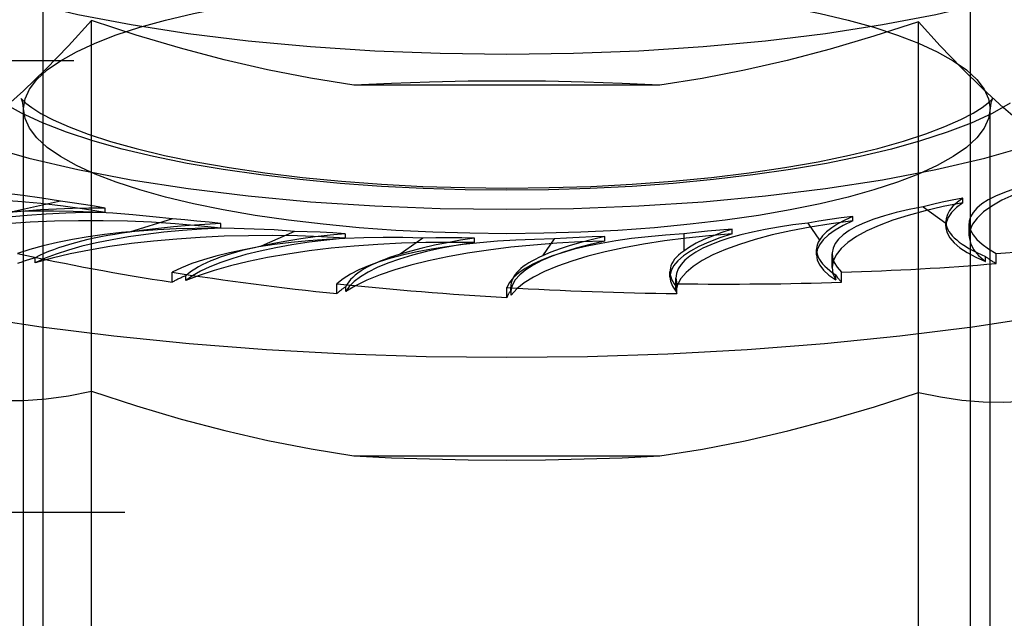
# Model space of a CAD drawing. Header units: inches. Extents: x 0 to 243, y 0 to 157.
# Tile 167 of 256: x 45.977 to 46.614, y 114.883 to 115.27. Entities that reach past the tile are written whole.
import ezdxf

# ---------------------------------------------------------------- set-up
doc = ezdxf.new("R2010")
doc.units = ezdxf.units.IN
doc.header["$LTSCALE"] = 13.357143
doc.header["$MEASUREMENT"] = 0
doc.linetypes.add('HIDDEN', pattern=[0.2, 0.1, -0.1])
doc.layers.add('DEFAULT_2', color=8, linetype='HIDDEN')

msp = doc.modelspace()

# ---------------------------------------------------------------- linework, layer by layer
at = {"layer": 'DEFAULT_2', "color": 8, "linetype": 'HIDDEN'}
for p, q in [((45.99248, 114.35001), (45.99248, 115.46179)), ((46.59248, 114.35001), (46.59248, 115.46179)), ((46.02365, 114.63744), (46.02365, 115.2698)), ((46.55885, 114.63744), (46.55885, 115.26897)), ((44.67648, 115.24402), (48.72998, 115.24402)), ((46.39147, 115.22796), (46.19348, 115.22796)), ((45.97973, 114.76006), (45.97973, 115.21279)), ((46.60523, 114.76006), (46.60523, 115.21279)), ((46.00365, 115.1528), (45.97057, 115.14562)), ((46.5618, 115.14927), (46.57657, 115.13876)), ((46.58748, 115.15189), (46.58748, 115.15481)), ((46.03256, 115.14553), (46.03256, 115.14845)), ((46.51632, 115.14014), (46.51632, 115.14306)), ((46.07606, 115.14136), (46.0483, 115.1328)), ((46.10745, 115.13545), (46.10745, 115.13838)), ((46.48731, 115.13876), (46.49481, 115.12775)), ((46.57654, 115.13956), (46.57657, 115.13876)), ((46.57654, 115.13663), (46.57654, 115.13956)), ((46.59162, 115.13039), (46.59162, 115.1385)), ((46.15505, 115.13335), (46.13346, 115.12367)), ((46.18797, 115.1289), (46.18797, 115.13182)), ((46.35597, 115.12703), (46.35597, 115.12995)), ((46.40691, 115.13175), (46.40691, 115.12058)), ((46.43836, 115.13177), (46.43836, 115.13469)), ((46.23821, 115.12901), (46.22344, 115.1185)), ((46.27165, 115.12606), (46.27165, 115.12898)), ((46.32302, 115.12847), (46.31552, 115.11746)), ((46.49282, 115.11822), (46.49282, 115.12151)), ((46.50296, 115.10988), (46.50296, 115.11883)), ((46.60231, 115.11377), (46.60231, 115.11698)), ((46.60911, 115.11251), (46.60911, 115.11894)), ((45.98733, 115.11307), (45.98733, 115.11628)), ((46.07589, 115.10043), (46.07589, 115.10687)), ((46.08468, 115.10145), (46.08468, 115.10467)), ((46.39802, 115.10386), (46.39802, 115.10728)), ((46.50535, 115.10193), (46.50535, 115.10515)), ((46.50906, 115.10043), (46.50906, 115.10687)), ((46.18251, 115.09304), (46.18251, 115.09947)), ((46.18835, 115.09439), (46.18835, 115.09761)), ((46.40189, 115.09687), (46.40189, 115.10313)), ((46.40193, 115.09785), (46.40189, 115.09688)), ((46.4019, 115.10317), (46.40244, 115.09947)), ((46.40193, 115.09463), (46.40193, 115.09785)), ((46.40244, 115.09304), (46.40244, 115.09947)), ((46.29248, 115.09055), (46.29248, 115.09698)), ((46.29502, 115.09727), (46.29518, 115.09531)), ((46.29502, 115.09397), (46.29502, 115.09725)), ((46.29502, 115.09398), (46.29518, 115.09209)), ((46.29518, 115.09209), (46.29518, 115.09531)), ((46.19348, 114.98804), (46.39147, 114.98804)), ((44.70948, 114.95163), (48.85498, 114.95163))]:
    msp.add_line(p, q, dxfattribs=at)
for points in [[(45.85498, 115.36134), (45.8571, 115.35024), (45.86338, 115.33925), (45.87383, 115.32847), (45.88828, 115.31801), (45.90665, 115.30796), (45.92871, 115.29843), (45.9543, 115.28951), (45.98312, 115.28127), (46.01494, 115.27381), (46.04941, 115.26719), (46.08625, 115.26148), (46.12505, 115.25672), (46.16548, 115.25298), (46.20712, 115.25028), (46.24939, 115.24866), (46.29248, 115.2481)], [(46.29248, 115.2481), (46.33556, 115.24866), (46.37783, 115.25028), (46.41947, 115.25298), (46.4599, 115.25672), (46.4987, 115.26148), (46.53554, 115.26719), (46.57001, 115.27381), (46.60183, 115.28127), (46.63066, 115.28951), (46.65624, 115.29843), (46.6783, 115.30796), (46.69667, 115.31801), (46.71112, 115.32847), (46.72157, 115.33925), (46.72785, 115.35024), (46.72998, 115.36134)], [(45.97973, 115.21279), (45.9807, 115.21916), (45.98359, 115.22548), (45.9884, 115.23173), (45.9951, 115.23786), (46.00364, 115.24384), (46.01398, 115.24962), (46.02603, 115.25518), (46.03972, 115.26046), (46.05494, 115.26545), (46.07163, 115.27011), (46.0897, 115.27442), (46.10906, 115.27836), (46.12963, 115.2819), (46.15125, 115.28502), (46.17375, 115.28768), (46.19694, 115.28987), (46.22061, 115.29157), (46.24456, 115.29278), (46.26855, 115.2935), (46.29248, 115.29374)], [(46.29248, 115.29374), (46.31642, 115.2935), (46.34043, 115.29278), (46.36439, 115.29157), (46.38807, 115.28987), (46.41126, 115.28767), (46.43377, 115.28501), (46.45538, 115.28189), (46.47595, 115.27835), (46.4953, 115.27441), (46.51336, 115.2701), (46.53005, 115.26544), (46.54527, 115.26045), (46.55896, 115.25516), (46.571, 115.24961), (46.58133, 115.24382), (46.58987, 115.23785), (46.59656, 115.23171), (46.60137, 115.22547), (46.60426, 115.21915), (46.60523, 115.21279)], [(46.02365, 115.2698), (46.00875, 115.25351), (45.99408, 115.23837), (45.97968, 115.22442), (45.96542, 115.21159), (45.95122, 115.19983), (45.9371, 115.18916)], [(46.19348, 115.22796), (46.16553, 115.23246), (46.13751, 115.23795), (46.10948, 115.24443), (46.08124, 115.25191), (46.05261, 115.26037), (46.02365, 115.2698)], [(46.55885, 115.26897), (46.53006, 115.25966), (46.5017, 115.25135), (46.47383, 115.24403), (46.44626, 115.23769), (46.41878, 115.23234), (46.39147, 115.22796)], [(46.64103, 115.19112), (46.62751, 115.2017), (46.61395, 115.21322), (46.60038, 115.22569), (46.58671, 115.23912), (46.57285, 115.25355), (46.55885, 115.26897)], [(45.85498, 115.26088), (45.8571, 115.24978), (45.86338, 115.23879), (45.87383, 115.22801), (45.88828, 115.21755), (45.90665, 115.20751), (45.92871, 115.19797), (45.9543, 115.18905), (45.98312, 115.18081), (46.01494, 115.17335), (46.04941, 115.16673), (46.08625, 115.16102), (46.12505, 115.15627), (46.16548, 115.15253), (46.20712, 115.14982), (46.24939, 115.1482), (46.29248, 115.14765)], [(46.29248, 115.14765), (46.33556, 115.1482), (46.37783, 115.14982), (46.41947, 115.15253), (46.4599, 115.15627), (46.4987, 115.16102), (46.53554, 115.16673), (46.57001, 115.17335), (46.60183, 115.18081), (46.63066, 115.18905), (46.65624, 115.19797), (46.6783, 115.20751), (46.69667, 115.21755), (46.71112, 115.22801), (46.72157, 115.23879), (46.72785, 115.24978), (46.72998, 115.26088)], [(46.29248, 115.23067), (46.2674, 115.23049), (46.24254, 115.22998), (46.2179, 115.22914), (46.19348, 115.22796)], [(46.39147, 115.22796), (46.36705, 115.22914), (46.34241, 115.22998), (46.31755, 115.23049), (46.29248, 115.23067)], [(45.97858, 115.21859), (45.97846, 115.21884), (45.9782, 115.21933), (45.97898, 115.21843), (45.9812, 115.21638), (45.98512, 115.21343), (45.99102, 115.20975), (45.99901, 115.20556), (46.0092, 115.20103), (46.02159, 115.19632), (46.03609, 115.19159), (46.05262, 115.18696), (46.07102, 115.18253), (46.09116, 115.17838), (46.11284, 115.17459), (46.1359, 115.1712), (46.16015, 115.16826), (46.1854, 115.16582), (46.21146, 115.16389), (46.23813, 115.16249), (46.26519, 115.16165), (46.29248, 115.16137)], [(46.29248, 115.16137), (46.31978, 115.16165), (46.34687, 115.16249), (46.37356, 115.16389), (46.39964, 115.16583), (46.42493, 115.16828), (46.4492, 115.17122), (46.47229, 115.17462), (46.494, 115.17842), (46.51415, 115.18258), (46.53257, 115.18702), (46.54911, 115.19167), (46.56362, 115.19641), (46.576, 115.20113), (46.58617, 115.20567), (46.59413, 115.20986), (46.59998, 115.21353), (46.60385, 115.21646), (46.60601, 115.21847), (46.6064, 115.2189)], [(46.6064, 115.2189), (46.60676, 115.21934), (46.60648, 115.21882), (46.60569, 115.21661), (46.60523, 115.21279)], [(46.29248, 115.16001), (46.26541, 115.16027), (46.23843, 115.16109), (46.21142, 115.16246), (46.18472, 115.16438), (46.15858, 115.16685), (46.13321, 115.16985), (46.10884, 115.17337), (46.08565, 115.17736), (46.06383, 115.1818), (46.04347, 115.18666), (46.02466, 115.19191), (46.0075, 115.19753), (45.99207, 115.2035), (45.97848, 115.20976), (45.96684, 115.21628)], [(45.97973, 115.21279), (45.97925, 115.21664), (45.97858, 115.21859)], [(46.29248, 115.13185), (46.26853, 115.13209), (46.24452, 115.13281), (46.22056, 115.13402), (46.19688, 115.13572), (46.17369, 115.13791), (46.15118, 115.14058), (46.12957, 115.1437), (46.109, 115.14724), (46.08965, 115.15118), (46.07159, 115.15549), (46.0549, 115.16015), (46.03968, 115.16513), (46.02599, 115.17042), (46.01395, 115.17598), (46.00362, 115.18176), (45.99508, 115.18774), (45.98839, 115.19387), (45.98358, 115.20012), (45.98069, 115.20644), (45.97973, 115.21279)], [(46.61808, 115.21626), (46.60644, 115.20974), (46.59285, 115.20348), (46.57742, 115.19752), (46.56025, 115.1919), (46.54144, 115.18665), (46.52107, 115.18179), (46.49925, 115.17735), (46.47604, 115.17336), (46.45168, 115.16984), (46.4263, 115.16684), (46.40016, 115.16437), (46.37348, 115.16245), (46.34648, 115.16109), (46.31952, 115.16027), (46.29248, 115.16001)], [(46.60523, 115.21279), (46.60426, 115.20642), (46.60136, 115.2001), (46.59655, 115.19386), (46.58985, 115.18773), (46.58131, 115.18175), (46.57098, 115.17596), (46.55892, 115.17041), (46.54524, 115.16512), (46.53001, 115.16014), (46.51332, 115.15548), (46.49525, 115.15117), (46.4759, 115.14723), (46.45532, 115.14369), (46.4337, 115.14057), (46.4112, 115.13791), (46.38801, 115.13572), (46.36434, 115.13401), (46.34039, 115.1328), (46.3164, 115.13208), (46.29248, 115.13185)], [(46.64967, 115.16666), (46.63892, 115.16364), (46.62919, 115.16044), (46.62046, 115.15703), (46.6128, 115.15346), (46.60627, 115.14974), (46.60089, 115.1459), (46.59673, 115.14196), (46.59378, 115.13794), (46.59208, 115.13388), (46.59162, 115.13039)], [(45.70742, 115.15303), (45.71255, 115.14991), (45.73554, 115.13774), (45.76233, 115.1261), (45.79274, 115.11508), (45.82657, 115.10474), (45.86358, 115.09516), (45.90352, 115.08641), (45.94611, 115.07854), (45.99108, 115.0716), (46.0381, 115.06565), (46.08686, 115.06073), (46.13702, 115.05686), (46.18824, 115.05408), (46.24018, 115.05241), (46.29248, 115.05185)], [(46.03256, 115.14553), (46.01923, 115.14774), (46.00535, 115.14967), (45.99088, 115.1513), (45.97595, 115.15263), (45.96066, 115.15365), (45.94511, 115.15436), (45.92939, 115.15473), (45.9136, 115.15479), (45.89785, 115.15452), (45.88223, 115.15392), (45.86685, 115.153), (45.8518, 115.15178), (45.83723, 115.15025), (45.82311, 115.14842)], [(46.03254, 115.14845), (46.02558, 115.14966), (46.01844, 115.15079), (46.01114, 115.15184), (46.00365, 115.1528)], [(46.29248, 115.05185), (46.34477, 115.05241), (46.39671, 115.05408), (46.44793, 115.05686), (46.4981, 115.06073), (46.54685, 115.06565), (46.59387, 115.0716), (46.63884, 115.07854), (46.68143, 115.08641), (46.72137, 115.09516), (46.75838, 115.10474), (46.79221, 115.11508), (46.82262, 115.1261), (46.84941, 115.13774), (46.8724, 115.14991), (46.87754, 115.15303)], [(46.58748, 115.15189), (46.57487, 115.1494), (46.56314, 115.14668), (46.55226, 115.14372), (46.54231, 115.14055), (46.53338, 115.13718), (46.52551, 115.13364), (46.51877, 115.12994), (46.51317, 115.12612), (46.50877, 115.1222), (46.50559, 115.1182), (46.50365, 115.11414), (46.50296, 115.10988)], [(46.58747, 115.15481), (46.5807, 115.15353), (46.57417, 115.15218), (46.56786, 115.15076), (46.5618, 115.14927)], [(46.58747, 115.15481), (46.58399, 115.15222), (46.58118, 115.14959), (46.57902, 115.14692), (46.57753, 115.14422), (46.57671, 115.1415), (46.57654, 115.13956)], [(46.58748, 115.15189), (46.58334, 115.14874), (46.58018, 115.14554), (46.57799, 115.14228), (46.57679, 115.13898), (46.57654, 115.13663)], [(46.03256, 115.14553), (46.01972, 115.14546), (46.00702, 115.14513), (45.99443, 115.14455), (45.98204, 115.14371), (45.96995, 115.14263), (45.95822, 115.14131), (45.94692, 115.13975), (45.93613, 115.13798), (45.9259, 115.13599), (45.9163, 115.1338), (45.90743, 115.13143), (45.89924, 115.12888)], [(46.03254, 115.14845), (46.02195, 115.14841), (46.01145, 115.1482), (46.00101, 115.14781), (45.9907, 115.14725), (45.98056, 115.14652), (45.97057, 115.14562)], [(46.51631, 115.14306), (46.50879, 115.1421), (46.50144, 115.14107), (46.49429, 115.13995), (46.48731, 115.13876)], [(46.51631, 115.14306), (46.51115, 115.14066), (46.50661, 115.1382), (46.5027, 115.13567), (46.49942, 115.13308), (46.49679, 115.13044), (46.49481, 115.12775)], [(46.10745, 115.13545), (46.09284, 115.13704), (46.07788, 115.13831), (46.06253, 115.13927), (46.04693, 115.13991), (46.03119, 115.14022), (46.0154, 115.14022), (45.99967, 115.13988), (45.98409, 115.13923), (45.96876, 115.13825), (45.95378, 115.13696), (45.93924, 115.13537), (45.92524, 115.13348), (45.91192, 115.13132), (45.89924, 115.12888)], [(46.10743, 115.13838), (46.09703, 115.13786), (46.08683, 115.13718), (46.07681, 115.13633), (46.06703, 115.13531), (46.05754, 115.13413), (46.0483, 115.1328)], [(46.10743, 115.13838), (46.09977, 115.13925), (46.09198, 115.14004), (46.08408, 115.14075), (46.07606, 115.14136)], [(46.51632, 115.14014), (46.50224, 115.13826), (46.48886, 115.13611), (46.47616, 115.13368), (46.46424, 115.131), (46.45318, 115.12808), (46.44305, 115.12495), (46.43393, 115.12161), (46.42586, 115.1181), (46.41889, 115.11444), (46.41307, 115.11064), (46.40845, 115.10673), (46.40503, 115.10274), (46.40286, 115.09872), (46.40193, 115.09463)], [(46.51632, 115.14014), (46.51014, 115.13722), (46.50488, 115.13421), (46.50053, 115.1311), (46.49714, 115.12791), (46.49471, 115.12466), (46.49327, 115.12136), (46.49282, 115.11822)], [(46.57654, 115.13663), (46.57658, 115.13567), (46.57737, 115.13236), (46.57915, 115.12908), (46.58191, 115.12585), (46.58564, 115.12268), (46.5903, 115.1196), (46.59585, 115.11663), (46.60231, 115.11377)], [(46.10745, 115.13545), (46.09486, 115.13481), (46.08257, 115.13391), (46.07055, 115.13277), (46.05892, 115.13139), (46.04774, 115.12978), (46.03707, 115.12796), (46.02699, 115.12592), (46.01755, 115.12368), (46.00881, 115.12126), (46.00083, 115.11868), (45.99367, 115.11595), (45.98733, 115.11307)], [(46.18797, 115.1289), (46.17251, 115.1298), (46.15692, 115.13038), (46.14116, 115.13063), (46.12538, 115.13056), (46.10966, 115.13017), (46.09412, 115.12945), (46.07885, 115.12841), (46.06394, 115.12707), (46.0495, 115.12542), (46.03561, 115.12348), (46.02236, 115.12125), (46.00984, 115.11877), (45.99818, 115.11604), (45.98733, 115.11307)], [(46.18795, 115.13182), (46.17805, 115.13084), (46.16846, 115.12971), (46.15917, 115.12842), (46.15022, 115.12698), (46.14165, 115.1254), (46.13346, 115.12367)], [(46.18795, 115.13182), (46.17981, 115.13234), (46.17161, 115.13277), (46.16336, 115.1331), (46.15505, 115.13335)], [(46.43836, 115.13177), (46.42323, 115.13055), (46.40862, 115.12903), (46.39448, 115.12721), (46.38094, 115.12511), (46.3681, 115.12273), (46.35602, 115.1201), (46.3448, 115.11723), (46.33449, 115.11413), (46.32517, 115.11083), (46.31689, 115.10736), (46.30971, 115.10372), (46.30367, 115.09994), (46.29884, 115.09607), (46.29518, 115.09209)], [(46.35596, 115.12995), (46.34794, 115.12815), (46.34043, 115.12624), (46.3334, 115.12421), (46.32689, 115.12206), (46.32094, 115.11982), (46.31552, 115.11746)], [(46.35596, 115.12995), (46.34762, 115.12971), (46.33935, 115.12939), (46.33115, 115.12898), (46.32302, 115.12847)], [(46.43836, 115.13177), (46.43032, 115.12917), (46.42312, 115.12645), (46.41675, 115.12357), (46.41126, 115.12058), (46.40669, 115.11749), (46.40306, 115.11431), (46.40041, 115.11108), (46.39872, 115.10779), (46.39804, 115.10449), (46.39802, 115.10386)], [(46.43835, 115.13469), (46.43166, 115.13256), (46.42554, 115.13034), (46.41998, 115.12802), (46.41502, 115.12562), (46.41066, 115.12314), (46.40691, 115.12058)], [(46.43835, 115.13469), (46.4303, 115.13408), (46.42237, 115.13339), (46.41458, 115.13262), (46.40691, 115.13175)], [(46.59162, 115.13039), (46.59163, 115.1298), (46.59245, 115.12571), (46.59451, 115.12166), (46.59779, 115.11769), (46.60231, 115.11377)], [(46.18797, 115.1289), (46.17599, 115.12769), (46.16449, 115.12626), (46.15342, 115.1246), (46.14289, 115.12272), (46.13296, 115.12063), (46.12368, 115.11835), (46.11512, 115.11589), (46.10732, 115.11326), (46.10034, 115.11049), (46.09422, 115.10758), (46.089, 115.10458), (46.08468, 115.10145)], [(46.27165, 115.12606), (46.25582, 115.12625), (46.24009, 115.12612), (46.2244, 115.12566), (46.2089, 115.12489), (46.19369, 115.12379), (46.17886, 115.12239), (46.16452, 115.12068), (46.15074, 115.11868), (46.13763, 115.11641), (46.12525, 115.11387), (46.11369, 115.11109), (46.10303, 115.10808), (46.09337, 115.10487), (46.08468, 115.10145)], [(46.35597, 115.12703), (46.34025, 115.1265), (46.32485, 115.12567), (46.3097, 115.12451), (46.29496, 115.12305), (46.28071, 115.12129), (46.26705, 115.11924), (46.25407, 115.11691), (46.24184, 115.11433), (46.23046, 115.1115), (46.21997, 115.10844), (46.21046, 115.10518), (46.20198, 115.10174), (46.19462, 115.09814), (46.18835, 115.09439)], [(46.27165, 115.12606), (46.26067, 115.12434), (46.2503, 115.12241), (46.24052, 115.12027), (46.23141, 115.11795), (46.22303, 115.11545), (46.21542, 115.11278), (46.20864, 115.10998), (46.20272, 115.10704), (46.19771, 115.10399), (46.19363, 115.10086), (46.19051, 115.09766), (46.18835, 115.09439)], [(46.27164, 115.12898), (46.26254, 115.12758), (46.25385, 115.12603), (46.24557, 115.12434), (46.23772, 115.12252), (46.23035, 115.12058), (46.22344, 115.1185)], [(46.27164, 115.12898), (46.26327, 115.12913), (46.25491, 115.12918), (46.24656, 115.12914), (46.23821, 115.12901)], [(46.35597, 115.12703), (46.34631, 115.12483), (46.33739, 115.12247), (46.32919, 115.11993), (46.32178, 115.11723), (46.31521, 115.11439), (46.3095, 115.11142), (46.30471, 115.10835), (46.30085, 115.1052), (46.29796, 115.10197), (46.29604, 115.0987), (46.29512, 115.09541), (46.29502, 115.09398)], [(46.49282, 115.11822), (46.49337, 115.11475), (46.49491, 115.11146), (46.49744, 115.10821), (46.50091, 115.10504), (46.50535, 115.10193)], [(46.50296, 115.10988), (46.50353, 115.10599), (46.50535, 115.10193)], [(46.39802, 115.10386), (46.39835, 115.10118), (46.39964, 115.0979), (46.40193, 115.09463)], [(45.9371, 115.02684), (45.95135, 115.02484), (45.96563, 115.02387), (45.97992, 115.02393), (45.99431, 115.02498), (46.0089, 115.02696), (46.02365, 115.02988)], [(46.02365, 115.02988), (46.05289, 115.02036), (46.08168, 115.01186), (46.10996, 115.00439), (46.13792, 114.99794), (46.16579, 114.99248), (46.19348, 114.98804)], [(46.39147, 114.98804), (46.41903, 114.99246), (46.44665, 114.99786), (46.47429, 115.00422), (46.50213, 115.01155), (46.53033, 115.01982), (46.55885, 115.02905)], [(46.55885, 115.02905), (46.57299, 115.02617), (46.58692, 115.02415), (46.6006, 115.02299), (46.61414, 115.02271), (46.62763, 115.02334), (46.64103, 115.02488)], [(46.19348, 114.98804), (46.2179, 114.98686), (46.24254, 114.98601), (46.2674, 114.98551), (46.29248, 114.98533)], [(46.29248, 114.98533), (46.31755, 114.98551), (46.34241, 114.98601), (46.36705, 114.98686), (46.39147, 114.98804)]]:
    msp.add_lwpolyline(points, dxfattribs=at)
for centre, major_axis, ratio, start_param, end_param in [((45.9189, 115.10161), (0.19813, -0.0082), 0.303155, 1.141337, 2.181188), ((46.78976, 115.12847), (0.19813, -0.01059), 0.228952, 2.537288, 3.577139), ((46.02369, 115.08706), (0.19812, -0.00973), 0.295767, 1.317842, 2.357693), ((46.70111, 115.10796), (0.19812, -0.01155), 0.238051, 2.364387, 3.404238), ((46.13666, 115.07745), (0.19812, -0.01094), 0.287262, 1.493713, 2.533564), ((46.60004, 115.09174), (0.19812, -0.01216), 0.247786, 2.191191, 3.156582), ((46.74083, 115.13047), (0.16427, -0.00957), 0.238051, -3.10906, -2.560013), ((46.13309, 115.08729), (0.16427, -0.00807), 0.295767, 2.127581, 2.676628), ((46.25436, 115.07306), (0.19812, -0.0118), 0.277915, 1.66894, 2.708791), ((46.48962, 115.08032), (0.19812, -0.01242), 0.257874, 2.01761, 3.057461), ((46.24139, 115.08252), (0.16427, -0.00907), 0.287262, 2.303451, 2.852499), ((46.37322, 115.07402), (0.19812, -0.0123), 0.268018, 1.843553, 2.883404), ((46.65711, 115.11206), (0.16427, -0.01008), 0.247786, 3.000929, 3.549977), ((46.29248, 115.26088), (0.63321, -0.03386), 0.228952, -1.034957, -0.860424), ((46.29248, 115.26088), (0.63318, -0.03497), 0.287262, -2.078532, -1.903999), ((46.35124, 115.0827), (0.16427, -0.00979), 0.277915, 2.478678, 3.027726), ((46.45931, 115.0878), (0.16427, -0.0102), 0.268018, 2.653291, 3.158088), ((46.56231, 115.09769), (0.16427, -0.0103), 0.257874, 2.827348, 3.376395), ((46.78976, 115.12202), (0.19812, -0.01155), 0.238051, -2.797693, -2.704414), ((46.13666, 115.07099), (0.19812, -0.00973), 0.295767, 2.438948, 2.532226), ((46.29248, 115.26088), (0.6332, -0.0369), 0.238051, -1.207858, -1.033325), ((46.29248, 115.26088), (0.63317, -0.03773), 0.277915, -1.903305, -1.728772), ((46.25436, 115.0666), (0.19812, -0.01094), 0.287262, 2.614819, 2.708097), ((46.70111, 115.1015), (0.19812, -0.01216), 0.247786, -2.970889, -2.87761), ((46.29248, 115.26088), (0.63317, -0.03931), 0.268018, -1.728692, -1.554159), ((46.37322, 115.06756), (0.19812, -0.0118), 0.277915, 2.790046, 2.883324), ((46.29248, 115.26088), (0.63319, -0.03887), 0.247786, -1.381054, -1.206521), ((46.29248, 115.26088), (0.63318, -0.03969), 0.257874, -1.554635, -1.380102), ((46.48962, 115.07386), (0.19812, -0.0123), 0.268018, 2.964658, 3.057937), ((46.60004, 115.08529), (0.19812, -0.01242), 0.257874, -3.12546, -3.051192)]:
    msp.add_ellipse(centre, major_axis=major_axis, ratio=ratio, start_param=start_param, end_param=end_param, dxfattribs=at)

doc.saveas('drawing.dxf')
